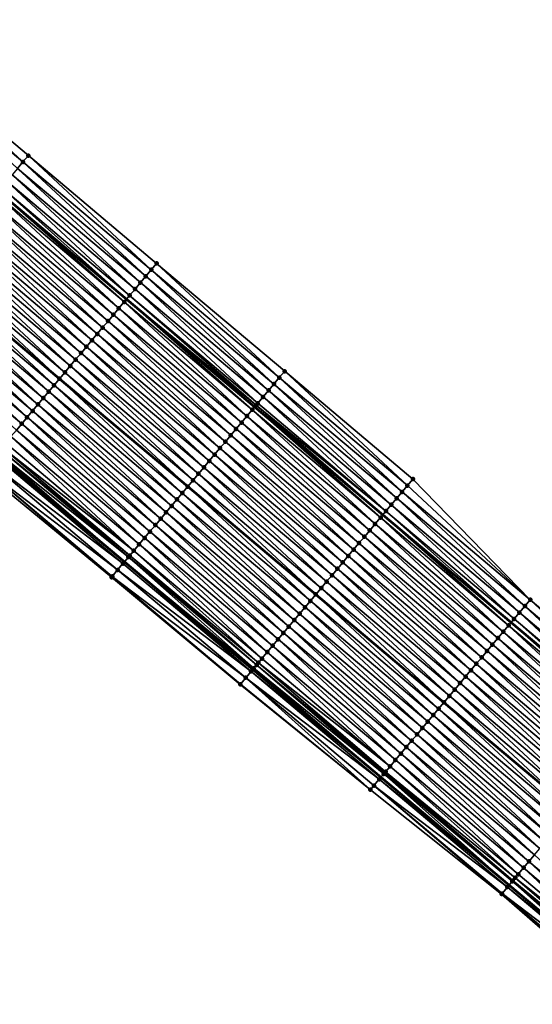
# Model space of a CAD drawing. Header units: feet. Extents: x 2010743 to 2022806, y 818705 to 837694.
# Tile 15 of 256: x 2016176 to 2016237, y 819693 to 819810. Entities that reach past the tile are written whole.
import ezdxf

# ---------------------------------------------------------------- set-up
doc = ezdxf.new("R2010")
doc.units = ezdxf.units.FT
doc.header["$MEASUREMENT"] = 0
for name, color, linetype, lineweight in [('EP_Travel Lane', 172, 'Continuous', 53), ('Road Shots', 141, 'Continuous', 100), ('STRIPING', 60, 'Continuous', 53)]:
    doc.layers.add(name, color=color, linetype=linetype, lineweight=lineweight)
doc.layers.add('I-77-MM17-21_NB-Surface-Border', color=7, linetype='Continuous')
doc.layers.add('I-77-MM17-21_NB-Surface-TIN', color=7, linetype='Continuous')

msp = doc.modelspace()

# ---------------------------------------------------------------- linework, layer by layer
at = {"layer": 'EP_Travel Lane'}
for points in [[(2015897.97, 820021.38, 259.01), (2015913.27, 820008.5, 259.27), (2015928.57, 819995.62, 259.51), (2015943.86, 819982.74, 259.76), (2015959.16, 819969.86, 260), (2015974.46, 819956.98, 260.25), (2015989.76, 819944.1, 260.51), (2016005.05, 819931.24, 260.76), (2016020.37, 819918.38, 261), (2016035.68, 819905.52, 261.24), (2016051, 819892.67, 261.49), (2016066.32, 819879.81, 261.74), (2016081.64, 819866.95, 261.97), (2016096.96, 819854.1, 262.19), (2016112.27, 819841.24, 262.44), (2016127.59, 819828.38, 262.69), (2016142.91, 819815.53, 262.96), (2016158.24, 819802.66, 263.24), (2016173.55, 819789.8, 263.49), (2016188.87, 819776.94, 263.74), (2016204.18, 819764.08, 264.01), (2016219.5, 819751.22, 264.27), (2016234.81, 819738.36, 264.54), (2016250.13, 819725.5, 264.78)], [(2015897.72, 819990.04, 259.7), (2015913.02, 819977.16, 259.93), (2015928.32, 819964.28, 260.16), (2015943.61, 819951.4, 260.4), (2015958.91, 819938.52, 260.65), (2015974.21, 819925.64, 260.91), (2015989.53, 819912.75, 261.16), (2016004.85, 819899.9, 261.4), (2016020.16, 819887.04, 261.63), (2016035.48, 819874.18, 261.9), (2016050.8, 819861.33, 262.13), (2016066.12, 819848.47, 262.33), (2016081.44, 819835.61, 262.57), (2016096.75, 819822.75, 262.82), (2016112.07, 819809.9, 263.08), (2016127.39, 819797.04, 263.35), (2016142.7, 819784.19, 263.62), (2016158.01, 819771.33, 263.89), (2016173.32, 819758.46, 264.16), (2016188.63, 819745.6, 264.4), (2016203.95, 819732.74, 264.65), (2016219.26, 819719.88, 264.92), (2016234.57, 819707.01, 265.17), (2016249.89, 819694.15, 265.4)]]:
    msp.add_polyline3d(points, dxfattribs=at)
at = {"layer": 'I-77-MM17-21_NB-Surface-Border', "color": 3, "linetype": 'Continuous', "lineweight": -3}
for points in [[(2015898.36, 820021.84, 259), (2015914.56, 820010.03, 259.21), (2015928.96, 819996.08, 259.49), (2015945.54, 819984.73, 259.66), (2015960.2, 819971.09, 259.95), (2015976.14, 819958.98, 260.17), (2015991.44, 819946.1, 260.42), (2016007.37, 819934.01, 260.65), (2016021.41, 819919.62, 260.96), (2016037.37, 819907.53, 261.17), (2016052.69, 819894.67, 261.41), (2016067.36, 819881.05, 261.69), (2016083.32, 819868.96, 261.88), (2016099.93, 819857.63, 262.04), (2016115.25, 819844.78, 262.27), (2016131.21, 819832.68, 262.47), (2016146.52, 819819.83, 262.7), (2016161.85, 819806.95, 263), (2016177.16, 819794.08, 263.26), (2016192.46, 819781.21, 263.52), (2016207.77, 819768.34, 263.8), (2016223.07, 819755.47, 264.06), (2016237.09, 819741.07, 264.45), (2016252.4, 819728.2, 264.69)], [(2016248.73, 819692.78, 265.29), (2016233.66, 819705.93, 265.09), (2016218, 819718.38, 264.81), (2016202.46, 819730.96, 264.52), (2016187.09, 819743.76, 264.26), (2016171.63, 819756.46, 264), (2016156.38, 819769.39, 263.74), (2016141.03, 819782.21, 263.48), (2016125.71, 819795.03, 263.22), (2016110.57, 819808.11, 262.97), (2016095.27, 819820.98, 262.71), (2016080.61, 819834.62, 262.53), (2016065.86, 819848.16, 262.32), (2016049.85, 819860.2, 262.08), (2016034.91, 819873.5, 261.88), (2016019.23, 819885.93, 261.59), (2016004.01, 819898.9, 261.36), (2015988.33, 819911.33, 261.09), (2015973.25, 819924.49, 260.87), (2015957.61, 819936.97, 260.59), (2015942.56, 819950.14, 260.36), (2015926.93, 819962.63, 260.1), (2015912.37, 819976.39, 259.91), (2015897.07, 819989.27, 259.68)]]:
    msp.add_polyline3d(points, dxfattribs=at)
at = {"layer": 'I-77-MM17-21_NB-Surface-TIN', "color": 128, "linetype": 'Continuous', "lineweight": -3}
for points in [[(2016176.51, 819793.32, 263.31), (2016161.85, 819806.95, 263), (2016161.21, 819806.19, 263.05)], [(2016175.87, 819792.55, 263.36), (2016176.51, 819793.32, 263.31), (2016161.21, 819806.19, 263.05)], [(2016176.51, 819793.32, 263.31), (2016177.16, 819794.08, 263.26), (2016161.85, 819806.95, 263)], [(2016191.17, 819779.68, 263.64), (2016176.51, 819793.32, 263.31), (2016175.87, 819792.55, 263.36)], [(2016191.82, 819780.45, 263.58), (2016177.16, 819794.08, 263.26), (2016176.51, 819793.32, 263.31)], [(2016191.17, 819779.68, 263.64), (2016191.82, 819780.45, 263.58), (2016176.51, 819793.32, 263.31)], [(2016191.82, 819780.45, 263.58), (2016192.46, 819781.21, 263.52), (2016177.16, 819794.08, 263.26)], [(2016190.53, 819778.92, 263.67), (2016175.87, 819792.55, 263.36), (2016175.22, 819791.79, 263.41)], [(2016190.53, 819778.92, 263.67), (2016191.17, 819779.68, 263.64), (2016175.87, 819792.55, 263.36)], [(2016189.24, 819777.39, 263.74), (2016174.58, 819791.02, 263.46), (2016173.94, 819790.26, 263.49)], [(2016189.89, 819778.15, 263.72), (2016175.22, 819791.79, 263.41), (2016174.58, 819791.02, 263.46)], [(2016189.24, 819777.39, 263.74), (2016189.89, 819778.15, 263.72), (2016174.58, 819791.02, 263.46)], [(2016189.89, 819778.15, 263.72), (2016190.53, 819778.92, 263.67), (2016175.22, 819791.79, 263.41)], [(2016188.6, 819776.62, 263.75), (2016173.55, 819789.8, 263.49), (2016173.29, 819789.49, 263.49)], [(2016173.94, 819790.26, 263.49), (2016173.55, 819789.8, 263.49), (2016188.87, 819776.94, 263.74)], [(2016188.6, 819776.62, 263.75), (2016188.87, 819776.94, 263.74), (2016173.55, 819789.8, 263.49)], [(2016189.24, 819777.39, 263.74), (2016173.94, 819790.26, 263.49), (2016188.87, 819776.94, 263.74)], [(2016187.31, 819775.09, 263.78), (2016172.65, 819788.73, 263.51), (2016172.01, 819787.96, 263.52)], [(2016187.95, 819775.86, 263.77), (2016173.29, 819789.49, 263.49), (2016172.65, 819788.73, 263.51)], [(2016187.31, 819775.09, 263.78), (2016187.95, 819775.86, 263.77), (2016172.65, 819788.73, 263.51)], [(2016187.95, 819775.86, 263.77), (2016188.6, 819776.62, 263.75), (2016173.29, 819789.49, 263.49)], [(2016186.02, 819773.56, 263.82), (2016171.36, 819787.2, 263.55), (2016170.72, 819786.43, 263.56)], [(2016186.67, 819774.33, 263.81), (2016172.01, 819787.96, 263.52), (2016171.36, 819787.2, 263.55)], [(2016186.02, 819773.56, 263.82), (2016186.67, 819774.33, 263.81), (2016171.36, 819787.2, 263.55)], [(2016186.67, 819774.33, 263.81), (2016187.31, 819775.09, 263.78), (2016172.01, 819787.96, 263.52)], [(2016185.38, 819772.8, 263.84), (2016170.72, 819786.43, 263.56), (2016170.07, 819785.67, 263.58)], [(2016185.38, 819772.8, 263.84), (2016186.02, 819773.56, 263.82), (2016170.72, 819786.43, 263.56)], [(2016184.09, 819771.27, 263.87), (2016169.43, 819784.9, 263.6), (2016168.79, 819784.14, 263.62)], [(2016184.74, 819772.03, 263.86), (2016170.07, 819785.67, 263.58), (2016169.43, 819784.9, 263.6)], [(2016184.09, 819771.27, 263.87), (2016184.74, 819772.03, 263.86), (2016169.43, 819784.9, 263.6)], [(2016184.74, 819772.03, 263.86), (2016185.38, 819772.8, 263.84), (2016170.07, 819785.67, 263.58)], [(2016183.45, 819770.5, 263.89), (2016168.79, 819784.14, 263.62), (2016168.14, 819783.37, 263.63)], [(2016183.45, 819770.5, 263.89), (2016184.09, 819771.27, 263.87), (2016168.79, 819784.14, 263.62)], [(2016182.16, 819768.97, 263.92), (2016167.5, 819782.61, 263.65), (2016166.85, 819781.84, 263.67)], [(2016182.8, 819769.73, 263.9), (2016168.14, 819783.37, 263.63), (2016167.5, 819782.61, 263.65)], [(2016182.16, 819768.97, 263.92), (2016182.8, 819769.73, 263.9), (2016167.5, 819782.61, 263.65)], [(2016182.8, 819769.73, 263.9), (2016183.45, 819770.5, 263.89), (2016168.14, 819783.37, 263.63)], [(2016181.52, 819768.2, 263.93), (2016166.85, 819781.84, 263.67), (2016166.21, 819781.08, 263.68)], [(2016181.52, 819768.2, 263.93), (2016182.16, 819768.97, 263.92), (2016166.85, 819781.84, 263.67)], [(2016180.23, 819766.67, 263.97), (2016165.57, 819780.31, 263.69), (2016164.92, 819779.55, 263.72)], [(2016166.21, 819781.08, 263.68), (2016165.57, 819780.31, 263.69), (2016180.87, 819767.44, 263.95)], [(2016180.23, 819766.67, 263.97), (2016180.87, 819767.44, 263.95), (2016165.57, 819780.31, 263.69)], [(2016181.52, 819768.2, 263.93), (2016166.21, 819781.08, 263.68), (2016180.87, 819767.44, 263.95)], [(2016206.48, 819766.81, 263.91), (2016191.82, 819780.45, 263.58), (2016191.17, 819779.68, 263.64)], [(2016207.12, 819767.58, 263.86), (2016192.46, 819781.21, 263.52), (2016191.82, 819780.45, 263.58)], [(2016206.48, 819766.81, 263.91), (2016207.12, 819767.58, 263.86), (2016191.82, 819780.45, 263.58)], [(2016207.12, 819767.58, 263.86), (2016207.77, 819768.34, 263.8), (2016192.46, 819781.21, 263.52)], [(2016179.59, 819765.91, 263.99), (2016164.92, 819779.55, 263.72), (2016164.28, 819778.78, 263.74)], [(2016179.59, 819765.91, 263.99), (2016180.23, 819766.67, 263.97), (2016164.92, 819779.55, 263.72)], [(2016205.84, 819766.05, 263.96), (2016191.17, 819779.68, 263.64), (2016190.53, 819778.92, 263.67)], [(2016205.84, 819766.05, 263.96), (2016206.48, 819766.81, 263.91), (2016191.17, 819779.68, 263.64)], [(2016178.3, 819764.38, 264.03), (2016163.64, 819778.02, 263.75), (2016162.99, 819777.25, 263.77)], [(2016178.94, 819765.14, 264.01), (2016164.28, 819778.78, 263.74), (2016163.64, 819778.02, 263.75)], [(2016178.3, 819764.38, 264.03), (2016178.94, 819765.14, 264.01), (2016163.64, 819778.02, 263.75)], [(2016178.94, 819765.14, 264.01), (2016179.59, 819765.91, 263.99), (2016164.28, 819778.78, 263.74)], [(2016204.55, 819764.52, 264.01), (2016189.89, 819778.15, 263.72), (2016189.24, 819777.39, 263.74)], [(2016205.19, 819765.28, 264), (2016190.53, 819778.92, 263.67), (2016189.89, 819778.15, 263.72)], [(2016204.55, 819764.52, 264.01), (2016205.19, 819765.28, 264), (2016189.89, 819778.15, 263.72)], [(2016205.19, 819765.28, 264), (2016205.84, 819766.05, 263.96), (2016190.53, 819778.92, 263.67)], [(2016177.65, 819763.61, 264.05), (2016162.99, 819777.25, 263.77), (2016162.35, 819776.48, 263.79)], [(2016177.65, 819763.61, 264.05), (2016178.3, 819764.38, 264.03), (2016162.99, 819777.25, 263.77)], [(2016203.26, 819762.98, 264.02), (2016188.6, 819776.62, 263.75), (2016187.95, 819775.86, 263.77)], [(2016203.9, 819763.75, 264), (2016188.87, 819776.94, 263.74), (2016188.6, 819776.62, 263.75)], [(2016203.26, 819762.98, 264.02), (2016203.9, 819763.75, 264), (2016188.6, 819776.62, 263.75)], [(2016204.36, 819764.29, 264.01), (2016189.24, 819777.39, 263.74), (2016188.87, 819776.94, 263.74)], [(2016204.36, 819764.29, 264.01), (2016188.87, 819776.94, 263.74), (2016204.18, 819764.08, 264.01)], [(2016203.9, 819763.75, 264), (2016204.18, 819764.08, 264.01), (2016188.87, 819776.94, 263.74)], [(2016204.36, 819764.29, 264.01), (2016204.55, 819764.52, 264.01), (2016189.24, 819777.39, 263.74)], [(2016176.37, 819762.08, 264.08), (2016161.7, 819775.72, 263.8), (2016161.06, 819774.95, 263.82)], [(2016177.01, 819762.85, 264.06), (2016162.35, 819776.48, 263.79), (2016161.7, 819775.72, 263.8)], [(2016176.37, 819762.08, 264.08), (2016177.01, 819762.85, 264.06), (2016161.7, 819775.72, 263.8)], [(2016177.01, 819762.85, 264.06), (2016177.65, 819763.61, 264.05), (2016162.35, 819776.48, 263.79)], [(2016202.62, 819762.22, 264.04), (2016187.95, 819775.86, 263.77), (2016187.31, 819775.09, 263.78)], [(2016202.62, 819762.22, 264.04), (2016203.26, 819762.98, 264.02), (2016187.95, 819775.86, 263.77)], [(2016175.72, 819761.32, 264.09), (2016176.37, 819762.08, 264.08), (2016161.06, 819774.95, 263.82)], [(2016201.33, 819760.69, 264.08), (2016186.67, 819774.33, 263.81), (2016186.02, 819773.56, 263.82)], [(2016201.97, 819761.45, 264.06), (2016187.31, 819775.09, 263.78), (2016186.67, 819774.33, 263.81)], [(2016201.33, 819760.69, 264.08), (2016201.97, 819761.45, 264.06), (2016186.67, 819774.33, 263.81)], [(2016201.97, 819761.45, 264.06), (2016202.62, 819762.22, 264.04), (2016187.31, 819775.09, 263.78)], [(2016200.68, 819759.92, 264.1), (2016186.02, 819773.56, 263.82), (2016185.38, 819772.8, 263.84)], [(2016200.68, 819759.92, 264.1), (2016201.33, 819760.69, 264.08), (2016186.02, 819773.56, 263.82)], [(2016199.4, 819758.39, 264.13), (2016184.74, 819772.03, 263.86), (2016184.09, 819771.27, 263.87)], [(2016200.04, 819759.16, 264.11), (2016185.38, 819772.8, 263.84), (2016184.74, 819772.03, 263.86)], [(2016199.4, 819758.39, 264.13), (2016200.04, 819759.16, 264.11), (2016184.74, 819772.03, 263.86)], [(2016200.04, 819759.16, 264.11), (2016200.68, 819759.92, 264.1), (2016185.38, 819772.8, 263.84)], [(2016198.75, 819757.63, 264.15), (2016184.09, 819771.27, 263.87), (2016183.45, 819770.5, 263.89)], [(2016198.75, 819757.63, 264.15), (2016199.4, 819758.39, 264.13), (2016184.09, 819771.27, 263.87)], [(2016197.47, 819756.1, 264.18), (2016182.8, 819769.73, 263.9), (2016182.16, 819768.97, 263.92)], [(2016198.11, 819756.86, 264.16), (2016183.45, 819770.5, 263.89), (2016182.8, 819769.73, 263.9)], [(2016197.47, 819756.1, 264.18), (2016198.11, 819756.86, 264.16), (2016182.8, 819769.73, 263.9)], [(2016198.11, 819756.86, 264.16), (2016198.75, 819757.63, 264.15), (2016183.45, 819770.5, 263.89)], [(2016196.82, 819755.33, 264.19), (2016182.16, 819768.97, 263.92), (2016181.52, 819768.2, 263.93)], [(2016196.82, 819755.33, 264.19), (2016197.47, 819756.1, 264.18), (2016182.16, 819768.97, 263.92)], [(2016195.53, 819753.8, 264.23), (2016180.87, 819767.44, 263.95), (2016180.23, 819766.67, 263.97)], [(2016181.52, 819768.2, 263.93), (2016180.87, 819767.44, 263.95), (2016196.18, 819754.57, 264.2)], [(2016195.53, 819753.8, 264.23), (2016196.18, 819754.57, 264.2), (2016180.87, 819767.44, 263.95)], [(2016196.82, 819755.33, 264.19), (2016181.52, 819768.2, 263.93), (2016196.18, 819754.57, 264.2)], [(2016221.78, 819753.94, 264.16), (2016207.12, 819767.58, 263.86), (2016206.48, 819766.81, 263.91)], [(2016222.43, 819754.7, 264.11), (2016207.77, 819768.34, 263.8), (2016207.12, 819767.58, 263.86)], [(2016221.78, 819753.94, 264.16), (2016222.43, 819754.7, 264.11), (2016207.12, 819767.58, 263.86)], [(2016222.43, 819754.7, 264.11), (2016223.07, 819755.47, 264.06), (2016207.77, 819768.34, 263.8)], [(2016194.89, 819753.04, 264.25), (2016180.23, 819766.67, 263.97), (2016179.59, 819765.91, 263.99)], [(2016194.89, 819753.04, 264.25), (2016195.53, 819753.8, 264.23), (2016180.23, 819766.67, 263.97)], [(2016220.5, 819752.41, 264.24), (2016205.84, 819766.05, 263.96), (2016205.19, 819765.28, 264)], [(2016221.14, 819753.17, 264.21), (2016206.48, 819766.81, 263.91), (2016205.84, 819766.05, 263.96)], [(2016220.5, 819752.41, 264.24), (2016221.14, 819753.17, 264.21), (2016205.84, 819766.05, 263.96)], [(2016221.14, 819753.17, 264.21), (2016221.78, 819753.94, 264.16), (2016206.48, 819766.81, 263.91)], [(2016193.6, 819751.51, 264.28), (2016178.94, 819765.14, 264.01), (2016178.3, 819764.38, 264.03)], [(2016194.25, 819752.27, 264.26), (2016179.59, 819765.91, 263.99), (2016178.94, 819765.14, 264.01)], [(2016193.6, 819751.51, 264.28), (2016194.25, 819752.27, 264.26), (2016178.94, 819765.14, 264.01)], [(2016194.25, 819752.27, 264.26), (2016194.89, 819753.04, 264.25), (2016179.59, 819765.91, 263.99)], [(2016219.85, 819751.64, 264.25), (2016205.19, 819765.28, 264), (2016204.55, 819764.52, 264.01)], [(2016219.85, 819751.64, 264.25), (2016220.5, 819752.41, 264.24), (2016205.19, 819765.28, 264)], [(2016192.96, 819750.74, 264.3), (2016178.3, 819764.38, 264.03), (2016177.65, 819763.61, 264.05)], [(2016192.96, 819750.74, 264.3), (2016193.6, 819751.51, 264.28), (2016178.3, 819764.38, 264.03)], [(2016218.57, 819750.11, 264.3), (2016203.9, 819763.75, 264), (2016203.26, 819762.98, 264.02)], [(2016219.21, 819750.88, 264.28), (2016204.18, 819764.08, 264.01), (2016203.9, 819763.75, 264)], [(2016218.57, 819750.11, 264.3), (2016219.21, 819750.88, 264.28), (2016203.9, 819763.75, 264)], [(2016204.36, 819764.29, 264.01), (2016204.18, 819764.08, 264.01), (2016219.5, 819751.22, 264.27)], [(2016219.21, 819750.88, 264.28), (2016219.5, 819751.22, 264.27), (2016204.18, 819764.08, 264.01)], [(2016219.85, 819751.64, 264.25), (2016204.55, 819764.52, 264.01), (2016204.36, 819764.29, 264.01)], [(2016219.85, 819751.64, 264.25), (2016204.36, 819764.29, 264.01), (2016219.5, 819751.22, 264.27)], [(2016191.67, 819749.21, 264.33), (2016177.01, 819762.85, 264.06), (2016176.37, 819762.08, 264.08)], [(2016192.32, 819749.98, 264.31), (2016177.65, 819763.61, 264.05), (2016177.01, 819762.85, 264.06)], [(2016191.67, 819749.21, 264.33), (2016192.32, 819749.98, 264.31), (2016177.01, 819762.85, 264.06)], [(2016192.32, 819749.98, 264.31), (2016192.96, 819750.74, 264.3), (2016177.65, 819763.61, 264.05)], [(2016217.92, 819749.35, 264.31), (2016203.26, 819762.98, 264.02), (2016202.62, 819762.22, 264.04)], [(2016217.92, 819749.35, 264.31), (2016218.57, 819750.11, 264.3), (2016203.26, 819762.98, 264.02)], [(2016190.38, 819747.68, 264.36), (2016175.72, 819761.32, 264.09), (2016175.08, 819760.55, 264.11)], [(2016191.03, 819748.45, 264.35), (2016176.37, 819762.08, 264.08), (2016175.72, 819761.32, 264.09)], [(2016190.38, 819747.68, 264.36), (2016191.03, 819748.45, 264.35), (2016175.72, 819761.32, 264.09)], [(2016191.03, 819748.45, 264.35), (2016191.67, 819749.21, 264.33), (2016176.37, 819762.08, 264.08)], [(2016216.63, 819747.82, 264.35), (2016201.97, 819761.45, 264.06), (2016201.33, 819760.69, 264.08)], [(2016217.28, 819748.58, 264.33), (2016202.62, 819762.22, 264.04), (2016201.97, 819761.45, 264.06)], [(2016216.63, 819747.82, 264.35), (2016217.28, 819748.58, 264.33), (2016201.97, 819761.45, 264.06)], [(2016217.28, 819748.58, 264.33), (2016217.92, 819749.35, 264.31), (2016202.62, 819762.22, 264.04)], [(2016189.74, 819746.92, 264.39), (2016175.08, 819760.55, 264.11), (2016174.43, 819759.79, 264.14)], [(2016189.74, 819746.92, 264.39), (2016190.38, 819747.68, 264.36), (2016175.08, 819760.55, 264.11)], [(2016215.99, 819747.05, 264.37), (2016201.33, 819760.69, 264.08), (2016200.68, 819759.92, 264.1)], [(2016215.99, 819747.05, 264.37), (2016216.63, 819747.82, 264.35), (2016201.33, 819760.69, 264.08)], [(2016189.1, 819746.15, 264.41), (2016173.79, 819759.02, 264.16), (2016173.46, 819758.63, 264.16)], [(2016189.26, 819746.34, 264.41), (2016174, 819759.27, 264.16), (2016173.79, 819759.02, 264.16)], [(2016189.1, 819746.15, 264.41), (2016189.12, 819746.18, 264.41), (2016173.79, 819759.02, 264.16)], [(2016189.12, 819746.18, 264.41), (2016189.26, 819746.34, 264.41), (2016173.79, 819759.02, 264.16)], [(2016189.74, 819746.92, 264.39), (2016174.43, 819759.79, 264.14), (2016174, 819759.27, 264.16)], [(2016189.26, 819746.34, 264.41), (2016189.74, 819746.92, 264.39), (2016174, 819759.27, 264.16)], [(2016214.7, 819745.52, 264.39), (2016200.04, 819759.16, 264.11), (2016199.4, 819758.39, 264.13)], [(2016215.35, 819746.29, 264.38), (2016200.68, 819759.92, 264.1), (2016200.04, 819759.16, 264.11)], [(2016214.7, 819745.52, 264.39), (2016215.35, 819746.29, 264.38), (2016200.04, 819759.16, 264.11)], [(2016215.35, 819746.29, 264.38), (2016215.99, 819747.05, 264.37), (2016200.68, 819759.92, 264.1)], [(2016188.45, 819745.38, 264.4), (2016173.15, 819758.26, 264.14), (2016172.5, 819757.49, 264.08)], [(2016173.15, 819758.26, 264.14), (2016188.63, 819745.6, 264.4), (2016173.32, 819758.46, 264.16)], [(2016188.45, 819745.38, 264.4), (2016188.63, 819745.6, 264.4), (2016173.15, 819758.26, 264.14)], [(2016173.36, 819758.51, 264.16), (2016173.32, 819758.46, 264.16), (2016188.63, 819745.6, 264.4)], [(2016173.36, 819758.51, 264.16), (2016188.63, 819745.6, 264.4), (2016173.46, 819758.63, 264.16)], [(2016189.1, 819746.15, 264.41), (2016173.46, 819758.63, 264.16), (2016188.63, 819745.6, 264.4)], [(2016214.06, 819744.76, 264.41), (2016199.4, 819758.39, 264.13), (2016198.75, 819757.63, 264.15)], [(2016214.06, 819744.76, 264.41), (2016214.7, 819745.52, 264.39), (2016199.4, 819758.39, 264.13)], [(2016187.09, 819743.76, 264.26), (2016171.86, 819756.72, 264.01), (2016171.63, 819756.46, 264)], [(2016187.81, 819744.62, 264.34), (2016172.5, 819757.49, 264.08), (2016171.86, 819756.72, 264.01)], [(2016187.09, 819743.76, 264.26), (2016187.17, 819743.85, 264.26), (2016171.86, 819756.72, 264.01)], [(2016187.17, 819743.85, 264.26), (2016187.81, 819744.62, 264.34), (2016171.86, 819756.72, 264.01)], [(2016187.81, 819744.62, 264.34), (2016188.45, 819745.38, 264.4), (2016172.5, 819757.49, 264.08)], [(2016212.77, 819743.23, 264.44), (2016198.11, 819756.86, 264.16), (2016197.47, 819756.1, 264.18)], [(2016213.42, 819743.99, 264.42), (2016198.75, 819757.63, 264.15), (2016198.11, 819756.86, 264.16)], [(2016212.77, 819743.23, 264.44), (2016213.42, 819743.99, 264.42), (2016198.11, 819756.86, 264.16)], [(2016213.42, 819743.99, 264.42), (2016214.06, 819744.76, 264.41), (2016198.75, 819757.63, 264.15)], [(2016212.13, 819742.46, 264.44), (2016197.47, 819756.1, 264.18), (2016196.82, 819755.33, 264.19)], [(2016212.13, 819742.46, 264.44), (2016212.77, 819743.23, 264.44), (2016197.47, 819756.1, 264.18)], [(2016237.09, 819741.07, 264.45), (2016223.07, 819755.47, 264.06), (2016222.43, 819754.7, 264.11)], [(2016210.84, 819740.93, 264.49), (2016196.18, 819754.57, 264.2), (2016195.53, 819753.8, 264.23)], [(2016196.82, 819755.33, 264.19), (2016196.18, 819754.57, 264.2), (2016211.48, 819741.7, 264.46)], [(2016210.84, 819740.93, 264.49), (2016211.48, 819741.7, 264.46), (2016196.18, 819754.57, 264.2)], [(2016212.13, 819742.46, 264.44), (2016196.82, 819755.33, 264.19), (2016211.48, 819741.7, 264.46)], [(2016237.09, 819741.07, 264.45), (2016222.43, 819754.7, 264.11), (2016221.78, 819753.94, 264.16)], [(2016210.2, 819740.17, 264.5), (2016195.53, 819753.8, 264.23), (2016194.89, 819753.04, 264.25)], [(2016210.2, 819740.17, 264.5), (2016210.84, 819740.93, 264.49), (2016195.53, 819753.8, 264.23)], [(2016235.8, 819739.54, 264.51), (2016221.14, 819753.17, 264.21), (2016220.5, 819752.41, 264.24)], [(2016236.45, 819740.3, 264.49), (2016221.78, 819753.94, 264.16), (2016221.14, 819753.17, 264.21)], [(2016235.8, 819739.54, 264.51), (2016236.45, 819740.3, 264.49), (2016221.14, 819753.17, 264.21)], [(2016236.45, 819740.3, 264.49), (2016237.09, 819741.07, 264.45), (2016221.78, 819753.94, 264.16)], [(2016208.91, 819738.64, 264.54), (2016194.25, 819752.27, 264.26), (2016193.6, 819751.51, 264.28)], [(2016209.55, 819739.4, 264.52), (2016194.89, 819753.04, 264.25), (2016194.25, 819752.27, 264.26)], [(2016208.91, 819738.64, 264.54), (2016209.55, 819739.4, 264.52), (2016194.25, 819752.27, 264.26)], [(2016209.55, 819739.4, 264.52), (2016210.2, 819740.17, 264.5), (2016194.89, 819753.04, 264.25)], [(2016235.16, 819738.77, 264.53), (2016220.5, 819752.41, 264.24), (2016219.85, 819751.64, 264.25)], [(2016235.16, 819738.77, 264.53), (2016235.8, 819739.54, 264.51), (2016220.5, 819752.41, 264.24)], [(2016207.62, 819737.1, 264.57), (2016192.96, 819750.74, 264.3), (2016192.32, 819749.98, 264.31)], [(2016208.26, 819737.87, 264.56), (2016193.6, 819751.51, 264.28), (2016192.96, 819750.74, 264.3)], [(2016207.62, 819737.1, 264.57), (2016208.26, 819737.87, 264.56), (2016192.96, 819750.74, 264.3)], [(2016208.26, 819737.87, 264.56), (2016208.91, 819738.64, 264.54), (2016193.6, 819751.51, 264.28)], [(2016233.87, 819737.24, 264.56), (2016219.21, 819750.88, 264.28), (2016218.57, 819750.11, 264.3)], [(2016234.51, 819738.01, 264.55), (2016219.5, 819751.22, 264.27), (2016219.21, 819750.88, 264.28)], [(2016233.87, 819737.24, 264.56), (2016234.51, 819738.01, 264.55), (2016219.21, 819750.88, 264.28)], [(2016219.85, 819751.64, 264.25), (2016219.5, 819751.22, 264.27), (2016234.81, 819738.36, 264.54)], [(2016234.51, 819738.01, 264.55), (2016234.81, 819738.36, 264.54), (2016219.5, 819751.22, 264.27)], [(2016235.16, 819738.77, 264.53), (2016219.85, 819751.64, 264.25), (2016234.81, 819738.36, 264.54)], [(2016206.98, 819736.34, 264.59), (2016192.32, 819749.98, 264.31), (2016191.67, 819749.21, 264.33)], [(2016206.98, 819736.34, 264.59), (2016207.62, 819737.1, 264.57), (2016192.32, 819749.98, 264.31)], [(2016233.23, 819736.48, 264.57), (2016218.57, 819750.11, 264.3), (2016217.92, 819749.35, 264.31)], [(2016233.23, 819736.48, 264.57), (2016233.87, 819737.24, 264.56), (2016218.57, 819750.11, 264.3)], [(2016205.69, 819734.81, 264.62), (2016191.03, 819748.45, 264.35), (2016190.38, 819747.68, 264.36)], [(2016206.33, 819735.57, 264.6), (2016191.67, 819749.21, 264.33), (2016191.03, 819748.45, 264.35)], [(2016205.69, 819734.81, 264.62), (2016206.33, 819735.57, 264.6), (2016191.03, 819748.45, 264.35)], [(2016206.33, 819735.57, 264.6), (2016206.98, 819736.34, 264.59), (2016191.67, 819749.21, 264.33)], [(2016231.94, 819734.95, 264.61), (2016217.28, 819748.58, 264.33), (2016216.63, 819747.82, 264.35)], [(2016232.58, 819735.71, 264.59), (2016217.92, 819749.35, 264.31), (2016217.28, 819748.58, 264.33)], [(2016231.94, 819734.95, 264.61), (2016232.58, 819735.71, 264.59), (2016217.28, 819748.58, 264.33)], [(2016232.58, 819735.71, 264.59), (2016233.23, 819736.48, 264.57), (2016217.92, 819749.35, 264.31)], [(2016205.05, 819734.04, 264.64), (2016190.38, 819747.68, 264.36), (2016189.74, 819746.92, 264.39)], [(2016205.05, 819734.04, 264.64), (2016205.69, 819734.81, 264.62), (2016190.38, 819747.68, 264.36)], [(2016231.3, 819734.18, 264.63), (2016216.63, 819747.82, 264.35), (2016215.99, 819747.05, 264.37)], [(2016231.3, 819734.18, 264.63), (2016231.94, 819734.95, 264.61), (2016216.63, 819747.82, 264.35)], [(2016204.07, 819732.89, 264.66), (2016189.1, 819746.15, 264.41), (2016188.63, 819745.6, 264.4)], [(2016204.4, 819733.28, 264.66), (2016189.12, 819746.18, 264.41), (2016189.1, 819746.15, 264.41)], [(2016204.07, 819732.89, 264.66), (2016204.4, 819733.28, 264.66), (2016189.1, 819746.15, 264.41)], [(2016204.4, 819733.28, 264.66), (2016204.4, 819733.28, 264.66), (2016189.1, 819746.15, 264.41)], [(2016204.4, 819733.28, 264.66), (2016189.26, 819746.34, 264.41), (2016189.12, 819746.18, 264.41)], [(2016204.62, 819733.54, 264.66), (2016189.74, 819746.92, 264.39), (2016189.26, 819746.34, 264.41)], [(2016204.4, 819733.28, 264.66), (2016204.62, 819733.54, 264.66), (2016189.26, 819746.34, 264.41)], [(2016204.62, 819733.54, 264.66), (2016205.05, 819734.04, 264.64), (2016189.74, 819746.92, 264.39)], [(2016230.01, 819732.65, 264.66), (2016215.35, 819746.29, 264.38), (2016214.7, 819745.52, 264.39)], [(2016230.65, 819733.42, 264.64), (2016215.99, 819747.05, 264.37), (2016215.35, 819746.29, 264.38)], [(2016230.01, 819732.65, 264.66), (2016230.65, 819733.42, 264.64), (2016215.35, 819746.29, 264.38)], [(2016230.65, 819733.42, 264.64), (2016231.3, 819734.18, 264.63), (2016215.99, 819747.05, 264.37)], [(2016203.76, 819732.51, 264.65), (2016188.45, 819745.38, 264.4), (2016187.81, 819744.62, 264.34)], [(2016203.76, 819732.51, 264.65), (2016188.63, 819745.6, 264.4), (2016188.45, 819745.38, 264.4)], [(2016204.07, 819732.89, 264.66), (2016188.63, 819745.6, 264.4), (2016203.95, 819732.74, 264.65)], [(2016203.76, 819732.51, 264.65), (2016203.95, 819732.74, 264.65), (2016188.63, 819745.6, 264.4)], [(2016229.36, 819731.89, 264.67), (2016214.7, 819745.52, 264.39), (2016214.06, 819744.76, 264.41)], [(2016229.36, 819731.89, 264.67), (2016230.01, 819732.65, 264.66), (2016214.7, 819745.52, 264.39)], [(2016202.46, 819730.96, 264.52), (2016187.17, 819743.85, 264.26), (2016187.09, 819743.76, 264.26)], [(2016203.12, 819731.75, 264.58), (2016187.81, 819744.62, 264.34), (2016187.17, 819743.85, 264.26)], [(2016202.46, 819730.96, 264.52), (2016202.47, 819730.98, 264.52), (2016187.17, 819743.85, 264.26)], [(2016202.47, 819730.98, 264.52), (2016203.12, 819731.75, 264.58), (2016187.17, 819743.85, 264.26)], [(2016203.12, 819731.75, 264.58), (2016203.76, 819732.51, 264.65), (2016187.81, 819744.62, 264.34)], [(2016228.08, 819730.35, 264.7), (2016213.42, 819743.99, 264.42), (2016212.77, 819743.23, 264.44)], [(2016228.72, 819731.12, 264.69), (2016214.06, 819744.76, 264.41), (2016213.42, 819743.99, 264.42)], [(2016228.08, 819730.35, 264.7), (2016228.72, 819731.12, 264.69), (2016213.42, 819743.99, 264.42)], [(2016228.72, 819731.12, 264.69), (2016229.36, 819731.89, 264.67), (2016214.06, 819744.76, 264.41)], [(2016227.43, 819729.59, 264.71), (2016212.77, 819743.23, 264.44), (2016212.13, 819742.46, 264.44)], [(2016227.43, 819729.59, 264.71), (2016228.08, 819730.35, 264.7), (2016212.77, 819743.23, 264.44)], [(2016226.15, 819728.06, 264.76), (2016211.48, 819741.7, 264.46), (2016210.84, 819740.93, 264.49)], [(2016212.13, 819742.46, 264.44), (2016211.48, 819741.7, 264.46), (2016226.79, 819728.82, 264.73)], [(2016226.15, 819728.06, 264.76), (2016226.79, 819728.82, 264.73), (2016211.48, 819741.7, 264.46)], [(2016227.43, 819729.59, 264.71), (2016212.13, 819742.46, 264.44), (2016226.79, 819728.82, 264.73)], [(2016224.86, 819726.53, 264.79), (2016210.2, 819740.17, 264.5), (2016209.55, 819739.4, 264.52)], [(2016225.5, 819727.29, 264.78), (2016210.84, 819740.93, 264.49), (2016210.2, 819740.17, 264.5)], [(2016224.86, 819726.53, 264.79), (2016225.5, 819727.29, 264.78), (2016210.2, 819740.17, 264.5)], [(2016225.5, 819727.29, 264.78), (2016226.15, 819728.06, 264.76), (2016210.84, 819740.93, 264.49)], [(2016251.11, 819726.67, 264.75), (2016236.45, 819740.3, 264.49), (2016235.8, 819739.54, 264.51)], [(2016251.75, 819727.43, 264.72), (2016237.09, 819741.07, 264.45), (2016236.45, 819740.3, 264.49)], [(2016251.11, 819726.67, 264.75), (2016251.75, 819727.43, 264.72), (2016236.45, 819740.3, 264.49)], [(2016251.75, 819727.43, 264.72), (2016252.4, 819728.2, 264.69), (2016237.09, 819741.07, 264.45)], [(2016224.21, 819725.76, 264.81), (2016209.55, 819739.4, 264.52), (2016208.91, 819738.64, 264.54)], [(2016224.21, 819725.76, 264.81), (2016224.86, 819726.53, 264.79), (2016209.55, 819739.4, 264.52)], [(2016250.46, 819725.9, 264.77), (2016235.8, 819739.54, 264.51), (2016235.16, 819738.77, 264.53)], [(2016250.46, 819725.9, 264.77), (2016251.11, 819726.67, 264.75), (2016235.8, 819739.54, 264.51)], [(2016222.93, 819724.23, 264.84), (2016208.26, 819737.87, 264.56), (2016207.62, 819737.1, 264.57)], [(2016223.57, 819725, 264.83), (2016208.91, 819738.64, 264.54), (2016208.26, 819737.87, 264.56)], [(2016222.93, 819724.23, 264.84), (2016223.57, 819725, 264.83), (2016208.26, 819737.87, 264.56)], [(2016223.57, 819725, 264.83), (2016224.21, 819725.76, 264.81), (2016208.91, 819738.64, 264.54)], [(2016249.18, 819724.37, 264.81), (2016234.51, 819738.01, 264.55), (2016233.87, 819737.24, 264.56)], [(2016249.82, 819725.14, 264.79), (2016234.81, 819738.36, 264.54), (2016234.51, 819738.01, 264.55)], [(2016249.18, 819724.37, 264.81), (2016249.82, 819725.14, 264.79), (2016234.51, 819738.01, 264.55)], [(2016235.16, 819738.77, 264.53), (2016234.81, 819738.36, 264.54), (2016250.13, 819725.5, 264.78)], [(2016249.82, 819725.14, 264.79), (2016250.13, 819725.5, 264.78), (2016234.81, 819738.36, 264.54)], [(2016250.46, 819725.9, 264.77), (2016235.16, 819738.77, 264.53), (2016250.13, 819725.5, 264.78)], [(2016222.28, 819723.47, 264.86), (2016207.62, 819737.1, 264.57), (2016206.98, 819736.34, 264.59)], [(2016222.28, 819723.47, 264.86), (2016222.93, 819724.23, 264.84), (2016207.62, 819737.1, 264.57)], [(2016248.53, 819723.6, 264.82), (2016233.87, 819737.24, 264.56), (2016233.23, 819736.48, 264.57)], [(2016248.53, 819723.6, 264.82), (2016249.18, 819724.37, 264.81), (2016233.87, 819737.24, 264.56)], [(2016220.99, 819721.94, 264.89), (2016206.33, 819735.57, 264.6), (2016205.69, 819734.81, 264.62)], [(2016221.64, 819722.7, 264.87), (2016206.98, 819736.34, 264.59), (2016206.33, 819735.57, 264.6)], [(2016220.99, 819721.94, 264.89), (2016221.64, 819722.7, 264.87), (2016206.33, 819735.57, 264.6)], [(2016221.64, 819722.7, 264.87), (2016222.28, 819723.47, 264.86), (2016206.98, 819736.34, 264.59)], [(2016247.24, 819722.07, 264.86), (2016232.58, 819735.71, 264.59), (2016231.94, 819734.95, 264.61)], [(2016247.89, 819722.84, 264.84), (2016233.23, 819736.48, 264.57), (2016232.58, 819735.71, 264.59)], [(2016247.24, 819722.07, 264.86), (2016247.89, 819722.84, 264.84), (2016232.58, 819735.71, 264.59)], [(2016247.89, 819722.84, 264.84), (2016248.53, 819723.6, 264.82), (2016233.23, 819736.48, 264.57)], [(2016220.35, 819721.17, 264.91), (2016205.69, 819734.81, 264.62), (2016205.05, 819734.04, 264.64)], [(2016220.35, 819721.17, 264.91), (2016220.99, 819721.94, 264.89), (2016205.69, 819734.81, 264.62)], [(2016246.6, 819721.31, 264.88), (2016231.94, 819734.95, 264.61), (2016231.3, 819734.18, 264.63)], [(2016246.6, 819721.31, 264.88), (2016247.24, 819722.07, 264.86), (2016231.94, 819734.95, 264.61)], [(2016219.6, 819720.28, 264.94), (2016204.4, 819733.28, 264.66), (2016204.07, 819732.89, 264.66)], [(2016219.82, 819720.54, 264.93), (2016204.62, 819733.54, 264.66), (2016204.4, 819733.28, 264.66)], [(2016219.6, 819720.28, 264.94), (2016219.69, 819720.39, 264.94), (2016204.4, 819733.28, 264.66)], [(2016219.69, 819720.39, 264.94), (2016219.71, 819720.41, 264.94), (2016204.4, 819733.28, 264.66)], [(2016219.71, 819720.41, 264.94), (2016204.4, 819733.28, 264.66), (2016204.4, 819733.28, 264.66)], [(2016219.71, 819720.41, 264.94), (2016219.82, 819720.54, 264.93), (2016204.4, 819733.28, 264.66)], [(2016220.35, 819721.17, 264.91), (2016205.05, 819734.04, 264.64), (2016204.62, 819733.54, 264.66)], [(2016219.82, 819720.54, 264.93), (2016220.35, 819721.17, 264.91), (2016204.62, 819733.54, 264.66)], [(2016245.31, 819719.78, 264.91), (2016230.65, 819733.42, 264.64), (2016230.01, 819732.65, 264.66)], [(2016245.96, 819720.54, 264.9), (2016231.3, 819734.18, 264.63), (2016230.65, 819733.42, 264.64)], [(2016245.31, 819719.78, 264.91), (2016245.96, 819720.54, 264.9), (2016230.65, 819733.42, 264.64)], [(2016245.96, 819720.54, 264.9), (2016246.6, 819721.31, 264.88), (2016231.3, 819734.18, 264.63)], [(2016219.06, 819719.64, 264.91), (2016203.76, 819732.51, 264.65), (2016203.12, 819731.75, 264.58)], [(2016203.76, 819732.51, 264.65), (2016219.26, 819719.88, 264.92), (2016203.95, 819732.74, 264.65)], [(2016219.06, 819719.64, 264.91), (2016219.26, 819719.88, 264.92), (2016203.76, 819732.51, 264.65)], [(2016204.07, 819732.89, 264.66), (2016203.95, 819732.74, 264.65), (2016219.26, 819719.88, 264.92)], [(2016219.6, 819720.28, 264.94), (2016204.07, 819732.89, 264.66), (2016219.26, 819719.88, 264.92)], [(2016244.67, 819719.01, 264.93), (2016230.01, 819732.65, 264.66), (2016229.36, 819731.89, 264.67)], [(2016244.67, 819719.01, 264.93), (2016245.31, 819719.78, 264.91), (2016230.01, 819732.65, 264.66)], [(2016218, 819718.38, 264.81), (2016202.47, 819730.98, 264.52), (2016202.46, 819730.96, 264.52)], [(2016218, 819718.38, 264.81), (2016203.12, 819731.75, 264.58), (2016202.47, 819730.98, 264.52)], [(2016218, 819718.38, 264.81), (2016218.42, 819718.88, 264.85), (2016203.12, 819731.75, 264.58)], [(2016218.42, 819718.88, 264.85), (2016219.06, 819719.64, 264.91), (2016203.12, 819731.75, 264.58)], [(2016243.38, 819717.48, 264.96), (2016228.72, 819731.12, 264.69), (2016228.08, 819730.35, 264.7)], [(2016244.03, 819718.25, 264.94), (2016229.36, 819731.89, 264.67), (2016228.72, 819731.12, 264.69)], [(2016243.38, 819717.48, 264.96), (2016244.03, 819718.25, 264.94), (2016228.72, 819731.12, 264.69)], [(2016244.03, 819718.25, 264.94), (2016244.67, 819719.01, 264.93), (2016229.36, 819731.89, 264.67)], [(2016227.43, 819729.59, 264.71), (2016226.79, 819728.82, 264.73), (2016242.09, 819715.95, 264.99)], [(2016242.74, 819716.72, 264.97), (2016228.08, 819730.35, 264.7), (2016227.43, 819729.59, 264.71)], [(2016242.74, 819716.72, 264.97), (2016227.43, 819729.59, 264.71), (2016242.09, 819715.95, 264.99)], [(2016242.74, 819716.72, 264.97), (2016243.38, 819717.48, 264.96), (2016228.08, 819730.35, 264.7)], [(2016241.45, 819715.19, 265.02), (2016226.79, 819728.82, 264.73), (2016226.15, 819728.06, 264.76)], [(2016241.45, 819715.19, 265.02), (2016242.09, 819715.95, 264.99), (2016226.79, 819728.82, 264.73)], [(2016240.16, 819713.66, 265.05), (2016225.5, 819727.29, 264.78), (2016224.86, 819726.53, 264.79)], [(2016240.81, 819714.42, 265.04), (2016226.15, 819728.06, 264.76), (2016225.5, 819727.29, 264.78)], [(2016240.16, 819713.66, 265.05), (2016240.81, 819714.42, 265.04), (2016225.5, 819727.29, 264.78)], [(2016240.81, 819714.42, 265.04), (2016241.45, 819715.19, 265.02), (2016226.15, 819728.06, 264.76)], [(2016239.52, 819712.89, 265.07), (2016224.86, 819726.53, 264.79), (2016224.21, 819725.76, 264.81)], [(2016239.52, 819712.89, 265.07), (2016240.16, 819713.66, 265.05), (2016224.86, 819726.53, 264.79)], [(2016238.23, 819711.36, 265.1), (2016223.57, 819725, 264.83), (2016222.93, 819724.23, 264.84)], [(2016238.88, 819712.13, 265.09), (2016224.21, 819725.76, 264.81), (2016223.57, 819725, 264.83)], [(2016238.23, 819711.36, 265.1), (2016238.88, 819712.13, 265.09), (2016223.57, 819725, 264.83)], [(2016238.88, 819712.13, 265.09), (2016239.52, 819712.89, 265.07), (2016224.21, 819725.76, 264.81)], [(2016237.59, 819710.6, 265.12), (2016222.93, 819724.23, 264.84), (2016222.28, 819723.47, 264.86)], [(2016237.59, 819710.6, 265.12), (2016238.23, 819711.36, 265.1), (2016222.93, 819724.23, 264.84)], [(2016236.3, 819709.07, 265.15), (2016221.64, 819722.7, 264.87), (2016220.99, 819721.94, 264.89)], [(2016236.94, 819709.83, 265.13), (2016222.28, 819723.47, 264.86), (2016221.64, 819722.7, 264.87)], [(2016236.3, 819709.07, 265.15), (2016236.94, 819709.83, 265.13), (2016221.64, 819722.7, 264.87)], [(2016236.94, 819709.83, 265.13), (2016237.59, 819710.6, 265.12), (2016222.28, 819723.47, 264.86)], [(2016235.66, 819708.3, 265.17), (2016220.99, 819721.94, 264.89), (2016220.35, 819721.17, 264.91)], [(2016235.66, 819708.3, 265.17), (2016236.3, 819709.07, 265.15), (2016220.99, 819721.94, 264.89)], [(2016219.6, 819720.28, 264.94), (2016219.26, 819719.88, 264.92), (2016234.57, 819707.01, 265.17)], [(2016234.95, 819707.46, 265.19), (2016219.69, 819720.39, 264.94), (2016219.6, 819720.28, 264.94)], [(2016234.95, 819707.46, 265.19), (2016219.6, 819720.28, 264.94), (2016234.57, 819707.01, 265.17)], [(2016235.01, 819707.54, 265.19), (2016219.71, 819720.41, 264.94), (2016219.69, 819720.39, 264.94)], [(2016234.95, 819707.46, 265.19), (2016235.01, 819707.54, 265.19), (2016219.69, 819720.39, 264.94)], [(2016235.01, 819707.54, 265.19), (2016219.82, 819720.54, 264.93), (2016219.71, 819720.41, 264.94)], [(2016235.31, 819707.89, 265.18), (2016220.35, 819721.17, 264.91), (2016219.82, 819720.54, 264.93)], [(2016235.01, 819707.54, 265.19), (2016235.31, 819707.89, 265.18), (2016219.82, 819720.54, 264.93)], [(2016235.31, 819707.89, 265.18), (2016235.66, 819708.3, 265.17), (2016220.35, 819721.17, 264.91)], [(2016234.37, 819706.77, 265.16), (2016219.06, 819719.64, 264.91), (2016218.42, 819718.88, 264.85)], [(2016219.06, 819719.64, 264.91), (2016234.57, 819707.01, 265.17), (2016219.26, 819719.88, 264.92)], [(2016234.37, 819706.77, 265.16), (2016234.57, 819707.01, 265.17), (2016219.06, 819719.64, 264.91)], [(2016233.66, 819705.93, 265.09), (2016218.42, 819718.88, 264.85), (2016218, 819718.38, 264.81)], [(2016233.66, 819705.93, 265.09), (2016233.73, 819706, 265.1), (2016218.42, 819718.88, 264.85)], [(2016233.73, 819706, 265.1), (2016234.37, 819706.77, 265.16), (2016218.42, 819718.88, 264.85)], [(2016251.61, 819696.19, 265.38), (2016236.94, 819709.83, 265.13), (2016236.3, 819709.07, 265.15)], [(2016252.25, 819696.96, 265.37), (2016237.59, 819710.6, 265.12), (2016236.94, 819709.83, 265.13)], [(2016251.61, 819696.19, 265.38), (2016252.25, 819696.96, 265.37), (2016236.94, 819709.83, 265.13)], [(2016250.96, 819695.43, 265.41), (2016236.3, 819709.07, 265.15), (2016235.66, 819708.3, 265.17)], [(2016250.96, 819695.43, 265.41), (2016251.61, 819696.19, 265.38), (2016236.3, 819709.07, 265.15)], [(2016234.95, 819707.46, 265.19), (2016234.57, 819707.01, 265.17), (2016249.89, 819694.15, 265.4)], [(2016250.32, 819694.66, 265.42), (2016235.01, 819707.54, 265.19), (2016234.95, 819707.46, 265.19)], [(2016250.32, 819694.66, 265.42), (2016234.95, 819707.46, 265.19), (2016249.89, 819694.15, 265.4)], [(2016250.45, 819694.83, 265.42), (2016235.31, 819707.89, 265.18), (2016235.01, 819707.54, 265.19)], [(2016250.32, 819694.66, 265.42), (2016250.39, 819694.75, 265.42), (2016235.01, 819707.54, 265.19)], [(2016250.39, 819694.75, 265.42), (2016250.45, 819694.83, 265.42), (2016235.01, 819707.54, 265.19)], [(2016250.96, 819695.43, 265.41), (2016235.66, 819708.3, 265.17), (2016235.31, 819707.89, 265.18)], [(2016250.45, 819694.83, 265.42), (2016250.57, 819694.97, 265.42), (2016235.31, 819707.89, 265.18)], [(2016250.57, 819694.97, 265.42), (2016250.96, 819695.43, 265.41), (2016235.31, 819707.89, 265.18)], [(2016249.67, 819693.9, 265.39), (2016234.37, 819706.77, 265.16), (2016233.73, 819706, 265.1)], [(2016234.37, 819706.77, 265.16), (2016249.89, 819694.15, 265.4), (2016234.57, 819707.01, 265.17)], [(2016249.67, 819693.9, 265.39), (2016249.89, 819694.15, 265.4), (2016234.37, 819706.77, 265.16)], [(2016249.03, 819693.13, 265.32), (2016233.73, 819706, 265.1), (2016233.66, 819705.93, 265.09)], [(2016248.73, 819692.78, 265.29), (2016249.03, 819693.13, 265.32), (2016233.66, 819705.93, 265.09)], [(2016249.03, 819693.13, 265.32), (2016249.67, 819693.9, 265.39), (2016233.73, 819706, 265.1)]]:
    msp.add_3dface(points, dxfattribs=at)
at = {"layer": 'Road Shots', "lineweight": 100}
for p in [(2016176.51, 819793.32, 263.31), (2016177.16, 819794.08, 263.26), (2016191.82, 819780.45, 263.58), (2016192.46, 819781.21, 263.52), (2016191.17, 819779.68, 263.64), (2016189.89, 819778.15, 263.72), (2016190.53, 819778.92, 263.67), (2016188.6, 819776.62, 263.75), (2016189.24, 819777.39, 263.74), (2016187.95, 819775.86, 263.77), (2016186.67, 819774.33, 263.81), (2016187.31, 819775.09, 263.78), (2016186.02, 819773.56, 263.82), (2016184.74, 819772.03, 263.86), (2016185.38, 819772.8, 263.84), (2016184.09, 819771.27, 263.87), (2016182.8, 819769.73, 263.9), (2016183.45, 819770.5, 263.89), (2016182.16, 819768.97, 263.92), (2016180.87, 819767.44, 263.95), (2016181.52, 819768.2, 263.93), (2016207.12, 819767.58, 263.86), (2016207.77, 819768.34, 263.8), (2016180.23, 819766.67, 263.97), (2016205.84, 819766.05, 263.96), (2016206.48, 819766.81, 263.91), (2016178.94, 819765.14, 264.01), (2016179.59, 819765.91, 263.99), (2016205.19, 819765.28, 264), (2016178.3, 819764.38, 264.03), (2016203.9, 819763.75, 264), (2016204.36, 819764.29, 264.01), (2016204.55, 819764.52, 264.01), (2016177.01, 819762.85, 264.06), (2016177.65, 819763.61, 264.05), (2016203.26, 819762.98, 264.02), (2016176.37, 819762.08, 264.08), (2016201.97, 819761.45, 264.06), (2016202.62, 819762.22, 264.04), (2016201.33, 819760.69, 264.08), (2016200.04, 819759.16, 264.11), (2016200.68, 819759.92, 264.1), (2016199.4, 819758.39, 264.13), (2016198.11, 819756.86, 264.16), (2016198.75, 819757.63, 264.15), (2016197.47, 819756.1, 264.18), (2016223.07, 819755.47, 264.06), (2016196.18, 819754.57, 264.2), (2016196.82, 819755.33, 264.19), (2016222.43, 819754.7, 264.11), (2016195.53, 819753.8, 264.23), (2016221.14, 819753.17, 264.21), (2016221.78, 819753.94, 264.16), (2016194.25, 819752.27, 264.26), (2016194.89, 819753.04, 264.25), (2016220.5, 819752.41, 264.24), (2016192.96, 819750.74, 264.3), (2016193.6, 819751.51, 264.28), (2016219.21, 819750.88, 264.28), (2016219.85, 819751.64, 264.25), (2016192.32, 819749.98, 264.31), (2016218.57, 819750.11, 264.3), (2016191.03, 819748.45, 264.35), (2016191.67, 819749.21, 264.33), (2016217.28, 819748.58, 264.33), (2016217.92, 819749.35, 264.31), (2016190.38, 819747.68, 264.36), (2016216.63, 819747.82, 264.35), (2016189.1, 819746.15, 264.41), (2016189.12, 819746.18, 264.41), (2016189.26, 819746.34, 264.41), (2016189.74, 819746.92, 264.39), (2016215.35, 819746.29, 264.38), (2016215.99, 819747.05, 264.37), (2016188.45, 819745.38, 264.4), (2016214.7, 819745.52, 264.39), (2016187.09, 819743.76, 264.26), (2016187.17, 819743.85, 264.26), (2016187.81, 819744.62, 264.34), (2016213.42, 819743.99, 264.42), (2016214.06, 819744.76, 264.41), (2016212.77, 819743.23, 264.44), (2016211.48, 819741.7, 264.46), (2016212.13, 819742.46, 264.44), (2016210.2, 819740.17, 264.5), (2016210.84, 819740.93, 264.49), (2016236.45, 819740.3, 264.49), (2016237.09, 819741.07, 264.45), (2016209.55, 819739.4, 264.52), (2016235.8, 819739.54, 264.51), (2016208.26, 819737.87, 264.56), (2016208.91, 819738.64, 264.54), (2016234.51, 819738.01, 264.55), (2016235.16, 819738.77, 264.53), (2016207.62, 819737.1, 264.57), (2016233.87, 819737.24, 264.56), (2016206.33, 819735.57, 264.6), (2016206.98, 819736.34, 264.59), (2016232.58, 819735.71, 264.59), (2016233.23, 819736.48, 264.57), (2016205.69, 819734.81, 264.62), (2016231.94, 819734.95, 264.61), (2016204.4, 819733.28, 264.66), (2016204.4, 819733.28, 264.66), (2016204.62, 819733.54, 264.66), (2016205.05, 819734.04, 264.64), (2016230.65, 819733.42, 264.64), (2016231.3, 819734.18, 264.63), (2016203.76, 819732.51, 264.65), (2016204.07, 819732.89, 264.66), (2016230.01, 819732.65, 264.66), (2016202.46, 819730.96, 264.52), (2016202.47, 819730.98, 264.52), (2016203.12, 819731.75, 264.58), (2016228.72, 819731.12, 264.69), (2016229.36, 819731.89, 264.67), (2016227.43, 819729.59, 264.71), (2016228.08, 819730.35, 264.7), (2016226.79, 819728.82, 264.73), (2016225.5, 819727.29, 264.78), (2016226.15, 819728.06, 264.76), (2016224.86, 819726.53, 264.79), (2016223.57, 819725, 264.83), (2016224.21, 819725.76, 264.81), (2016222.93, 819724.23, 264.84), (2016221.64, 819722.7, 264.87), (2016222.28, 819723.47, 264.86), (2016220.99, 819721.94, 264.89), (2016219.6, 819720.28, 264.94), (2016219.69, 819720.39, 264.94), (2016219.71, 819720.41, 264.94), (2016219.82, 819720.54, 264.93), (2016220.35, 819721.17, 264.91), (2016219.06, 819719.64, 264.91), (2016218, 819718.38, 264.81), (2016218.42, 819718.88, 264.85), (2016236.94, 819709.83, 265.13), (2016236.3, 819709.07, 265.15), (2016234.95, 819707.46, 265.19), (2016234.95, 819707.46, 265.19), (2016235.01, 819707.54, 265.19), (2016235.31, 819707.89, 265.18), (2016235.66, 819708.3, 265.17), (2016234.37, 819706.77, 265.16), (2016233.66, 819705.93, 265.09), (2016233.73, 819706, 265.1)]:
    msp.add_point(p, dxfattribs=at)
at = {"layer": 'STRIPING'}
msp.add_polyline3d([(2015905.28, 819999.02, 259.5), (2015920.58, 819986.14, 259.72), (2015935.88, 819973.26, 259.97), (2015951.18, 819960.38, 260.21), (2015966.48, 819947.5, 260.46), (2015981.78, 819934.63, 260.72), (2015997.09, 819921.75, 260.97), (2016012.4, 819908.9, 261.21), (2016027.72, 819896.04, 261.46), (2016043.04, 819883.18, 261.7), (2016058.36, 819870.33, 261.94), (2016073.68, 819857.47, 262.16), (2016088.99, 819844.61, 262.4), (2016104.31, 819831.76, 262.63), (2016119.63, 819818.9, 262.9), (2016134.95, 819806.04, 263.16), (2016150.26, 819793.18, 263.44), (2016165.57, 819780.31, 263.69), (2016180.87, 819767.44, 263.95), (2016196.18, 819754.57, 264.2), (2016211.48, 819741.7, 264.46), (2016226.79, 819728.82, 264.73), (2016242.09, 819715.95, 264.99)], dxfattribs=at)

doc.saveas('drawing.dxf')
